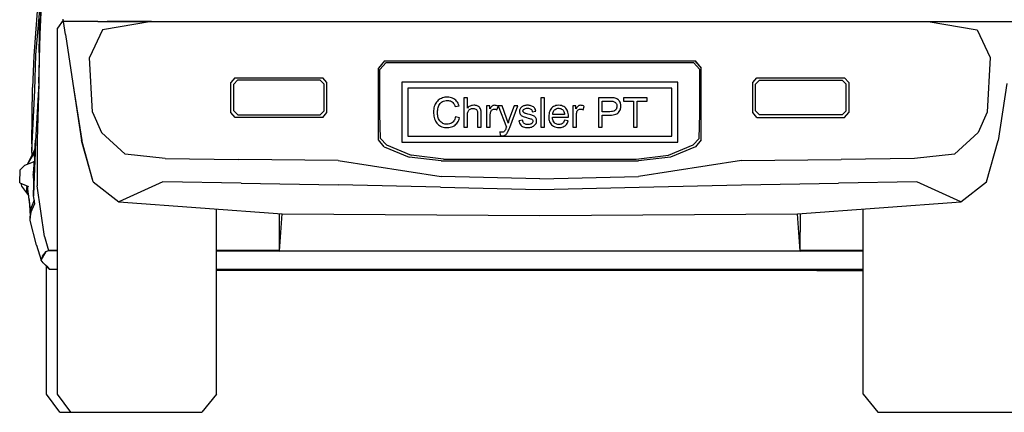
# Model space of a CAD drawing. Header units: millimetres. Extents: x 1343 to 64046, y 44602 to 77982.
# Tile 14 of 68: x 24091 to 25693, y 54953 to 55592. Entities that reach past the tile are written whole.
import ezdxf

# ---------------------------------------------------------------- set-up
doc = ezdxf.new("R2010")
doc.units = ezdxf.units.MM

# ---------------------------------------------------------------- blocks, each defined once
blk = doc.blocks.new('A$C1A2B2C3E')
for p, q in [((84.6, 677.1), (77.3, 580.7)), ((87.8, 615.5), (90.2, 676.7)), ((87.9, 615.5), (90.2, 676.7)), ((80.6, 582), (87.4, 655.2)), ((85.9, 586), (87.1, 641.5)), ((125.1, 638.8), (115.7, 625.8)), ((115.7, 29.8), (115.7, 625.8)), ((125.5, 636.4), (124.9, 640.1)), ((147, 636.4), (125.5, 636.4)), ((128.8, 615.3), (125.5, 636.4)), ((128.9, 615.3), (125.5, 636.4)), ((181.4, 636.4), (147, 636.4)), ((181.4, 636.4), (147, 636.4)), ((181.5, 636.4), (268.8, 636.4)), ((268.8, 636.4), (189.2, 622.7)), ((268.8, 636.4), (189.2, 622.7)), ((268.8, 636.4), (196.7, 636.4)), ((268.8, 636.4), (406.5, 636.4)), ((406.5, 636.4), (1395.4, 636.4)), ((1395.5, 636.4), (1533.2, 636.4)), ((1533.2, 636.4), (1612.8, 622.7)), ((1533.2, 636.4), (1620.5, 636.4)), ((1533.2, 636.4), (1605.3, 636.4)), ((1533.2, 636.4), (1612.8, 622.7)), ((1620.5, 636.4), (1654.9, 636.4)), ((1620.5, 636.4), (1654.9, 636.4)), ((1654.9, 636.4), (1676.4, 636.4)), ((85.7, 535.8), (87.8, 615.5)), ((85.7, 535.8), (87.9, 615.5)), ((128.8, 615.3), (140.8, 535.5)), ((128.9, 615.3), (140.8, 535.5)), ((189.2, 622.7), (168.2, 578.1)), ((189.2, 622.7), (168.2, 578.1)), ((1612.8, 622.7), (1633.8, 578.1)), ((1612.8, 622.7), (1633.7, 578.1)), ((77.3, 580.7), (75.3, 529.2)), ((79, 524.5), (80.6, 582)), ((80.6, 582), (80.6, 582)), ((85.9, 586), (85.7, 535.8)), ((172.9, 488.6), (168.2, 578.1)), ((172.9, 488.6), (168.2, 578.1)), ((1633.8, 578.1), (1629.1, 488.6)), ((1633.7, 578.1), (1629.1, 488.6)), ((648.4, 572.2), (638.3, 560.2)), ((648.4, 572.2), (638.3, 560.2)), ((640.6, 558.1), (650.6, 569.5)), ((640.6, 558.1), (650.6, 569.5)), ((648.4, 572.2), (1153.6, 572.2)), ((648.4, 572.2), (1153.5, 572.2)), ((650.6, 569.5), (1151.3, 569.5)), ((650.6, 569.5), (1151.3, 569.5)), ((1161.3, 558.1), (1151.3, 569.5)), ((1161.3, 558.1), (1151.3, 569.5)), ((1153.5, 572.2), (1163.6, 560.2)), ((1153.6, 572.2), (1163.6, 560.2)), ((638.3, 443.6), (638.3, 560.2)), ((640.6, 486.2), (640.6, 558.1)), ((640.6, 486.2), (640.6, 558.1)), ((1161.3, 486.2), (1161.3, 558.1)), ((1161.3, 486.2), (1161.3, 558.1)), ((1163.6, 443.6), (1163.6, 560.2)), ((74.3, 437.1), (75.3, 529.2)), ((85.7, 535.8), (80.3, 441.7)), ((85.7, 535.8), (83, 443)), ((85.7, 535.8), (83, 443)), ((140.8, 535.5), (155.3, 442.4)), ((140.8, 535.5), (155.2, 442.4)), ((404.8, 544.6), (398, 537)), ((398, 488.1), (398, 537)), ((402.7, 534.3), (409.1, 541)), ((402.7, 534.3), (402.7, 534.3)), ((402.7, 491.2), (402.7, 534.3)), ((404.8, 544.6), (547.7, 544.6)), ((543.4, 541), (409.1, 541)), ((543.4, 541), (409.1, 541)), ((549.9, 534.3), (543.4, 541)), ((554.5, 537), (547.6, 544.6)), ((554.5, 537), (547.7, 544.6)), ((549.9, 534.3), (549.9, 534.3)), ((549.9, 491.2), (549.9, 534.3)), ((554.5, 488.1), (554.5, 537)), ((554.5, 488.1), (554.5, 537)), ((1125.7, 537.8), (676.3, 537.8)), ((676.3, 537.8), (676.3, 440.2)), ((1125.7, 440.2), (1125.7, 537.8)), ((1247.5, 537), (1254.3, 544.6)), ((1247.5, 537), (1254.3, 544.6)), ((1247.5, 488.1), (1247.5, 537)), ((1247.5, 488.1), (1247.5, 537)), ((1258.5, 541), (1252.1, 534.3)), ((1252.1, 534.3), (1252.1, 534.3)), ((1252.1, 491.2), (1252.1, 534.3)), ((1254.3, 544.6), (1397.1, 544.6)), ((1258.5, 541), (1392.8, 541)), ((1258.5, 541), (1392.8, 541)), ((1399.3, 534.3), (1392.8, 541)), ((1397.1, 544.6), (1404, 537)), ((1399.3, 534.3), (1399.3, 534.3)), ((1399.3, 491.2), (1399.3, 534.3)), ((1404, 537), (1404, 488.1)), ((1661.2, 535.5), (1646.7, 442.4)), ((1661.1, 535.5), (1646.7, 442.4)), ((74.4, 426.2), (79, 524.5)), ((79, 524.5), (79, 524.5)), ((1115.9, 528), (686, 528)), ((686, 528), (686, 449.9)), ((746.4, 513), (744.5, 512.6)), ((748.5, 513.2), (746.4, 513)), ((750.5, 513.3), (748.5, 513.2)), ((752.9, 513.2), (750.5, 513.3)), ((755.1, 512.9), (752.9, 513.2)), ((757.2, 512.4), (755.1, 512.9)), ((1115.9, 449.9), (1115.9, 528)), ((729.2, 498), (728.6, 495.9)), ((729.9, 500), (729.2, 498)), ((730.8, 501.9), (729.9, 500)), ((731.8, 503.7), (730.8, 501.9)), ((732.9, 505.3), (731.8, 503.7)), ((734.2, 506.8), (732.9, 505.3)), ((735.7, 508.2), (734.2, 506.8)), ((735.4, 496.3), (735.9, 498.1)), ((737.2, 509.3), (735.7, 508.2)), ((735.9, 498.1), (736.6, 499.8)), ((736.6, 499.8), (737.5, 501.4)), ((738.9, 510.4), (737.2, 509.3)), ((737.5, 501.4), (738.5, 502.8)), ((738.5, 502.8), (739.8, 504.1)), ((740.7, 511.3), (738.9, 510.4)), ((739.8, 504.1), (741.2, 505.2)), ((742.6, 512), (740.7, 511.3)), ((741.2, 505.2), (742.7, 506.2)), ((744.5, 512.6), (742.6, 512)), ((742.7, 506.2), (744.4, 506.9)), ((744.4, 506.9), (746.3, 507.4)), ((746.3, 507.4), (748.3, 507.8)), ((748.3, 507.8), (750.4, 507.9)), ((750.4, 507.9), (752.3, 507.8)), ((752.3, 507.8), (754, 507.5)), ((754, 507.5), (755.6, 507)), ((755.6, 507), (757, 506.3)), ((757, 506.3), (758.4, 505.5)), ((759.1, 511.7), (757.2, 512.4)), ((758.4, 505.5), (759.6, 504.4)), ((760.9, 510.7), (759.1, 511.7)), ((759.6, 504.4), (760.7, 503.1)), ((760.7, 503.1), (761.6, 501.6)), ((762.6, 509.6), (760.9, 510.7)), ((761.6, 501.6), (762.5, 499.8)), ((762.5, 499.8), (763.2, 497.8)), ((764.2, 508.3), (762.6, 509.6)), ((763.2, 497.8), (769.5, 499.3)), ((765.6, 506.8), (764.2, 508.3)), ((766.8, 505.2), (765.6, 506.8)), ((767.9, 503.4), (766.8, 505.2)), ((768.8, 501.4), (767.9, 503.4)), ((769.5, 499.3), (768.8, 501.4)), ((783.1, 512.4), (777.2, 512.4)), ((777.2, 512.4), (777.2, 464.5)), ((783.1, 495.3), (783.1, 512.4)), ((786.1, 497.9), (784.5, 496.7)), ((787.8, 498.8), (786.1, 497.9)), ((789.6, 499.5), (787.8, 498.8)), ((791.5, 499.9), (789.6, 499.5)), ((793.5, 500), (791.5, 499.9)), ((795, 500), (793.5, 500)), ((796.4, 499.8), (795, 500)), ((797.8, 499.5), (796.4, 499.8)), ((799, 499.1), (797.8, 499.5)), ((800.2, 498.5), (799, 499.1)), ((801.5, 497.7), (800.2, 498.5)), ((802.6, 496.7), (801.5, 497.7)), ((819.5, 499.3), (814.2, 499.3)), ((814.2, 499.3), (814.2, 464.5)), ((819.5, 494), (819.5, 499.3)), ((821.5, 497), (820.5, 495.7)), ((822.4, 498.1), (821.5, 497)), ((823.3, 498.8), (822.4, 498.1)), ((824.4, 499.5), (823.3, 498.8)), ((825.7, 499.9), (824.4, 499.5)), ((827, 500), (825.7, 499.9)), ((828.5, 499.9), (827, 500)), ((830, 499.6), (828.5, 499.9)), ((831.5, 499), (830, 499.6)), ((831, 492.7), (833.1, 498.1)), ((833.1, 498.1), (831.5, 499)), ((839.6, 499.3), (833.3, 499.3)), ((833.3, 499.3), (846.5, 464.5)), ((846.8, 479.2), (839.6, 499.3)), ((859.2, 499.3), (851.8, 479)), ((851.9, 463.9), (865.1, 499.3)), ((865.1, 499.3), (859.2, 499.3)), ((870.9, 496.9), (870.2, 496.1)), ((871.8, 497.6), (870.9, 496.9)), ((872.6, 498.1), (871.8, 497.6)), ((873.4, 498.5), (872.6, 498.1)), ((874.4, 498.9), (873.4, 498.5)), ((875.6, 499.3), (874.4, 498.9)), ((876.8, 499.6), (875.6, 499.3)), ((878, 499.8), (876.8, 499.6)), ((879.3, 500), (878, 499.8)), ((880.7, 500), (879.3, 500)), ((882.3, 500), (880.7, 500)), ((883.8, 499.8), (882.3, 500)), ((885.2, 499.6), (883.8, 499.8)), ((886.6, 499.3), (885.2, 499.6)), ((887.8, 498.8), (886.6, 499.3)), ((889.3, 498.2), (887.8, 498.8)), ((890.5, 497.5), (889.3, 498.2)), ((891.6, 496.6), (890.5, 497.5)), ((908.5, 512.4), (902.6, 512.4)), ((902.6, 512.4), (902.6, 464.5)), ((908.5, 464.5), (908.5, 512.4)), ((923.3, 497.9), (921.6, 496.7)), ((925.2, 498.8), (923.3, 497.9)), ((927.2, 499.5), (925.2, 498.8)), ((929.4, 499.9), (927.2, 499.5)), ((931.7, 500), (929.4, 499.9)), ((934, 499.9), (931.7, 500)), ((936.1, 499.5), (934, 499.9)), ((938, 498.8), (936.1, 499.5)), ((939.9, 497.9), (938, 498.8)), ((941.5, 496.7), (939.9, 497.9)), ((959.8, 499.3), (954.5, 499.3)), ((954.5, 499.3), (954.5, 464.5)), ((959.8, 494), (959.8, 499.3)), ((961.7, 497), (960.7, 495.7)), ((962.6, 498.1), (961.7, 497)), ((963.5, 498.8), (962.6, 498.1)), ((964.7, 499.5), (963.5, 498.8)), ((965.9, 499.9), (964.7, 499.5)), ((967.3, 500), (965.9, 499.9)), ((968.8, 499.9), (967.3, 500)), ((970.3, 499.6), (968.8, 499.9)), ((971.8, 499), (970.3, 499.6)), ((971.3, 492.7), (973.3, 498.1)), ((973.3, 498.1), (971.8, 499)), ((1014.5, 512.4), (996.4, 512.4)), ((996.4, 512.4), (996.4, 464.5)), ((1002.7, 489.6), (1002.7, 506.8)), ((1002.7, 506.8), (1015, 506.8)), ((1016.3, 512.4), (1014.5, 512.4)), ((1015, 506.8), (1017, 506.8)), ((1017.9, 512.4), (1016.3, 512.4)), ((1017, 506.8), (1018.6, 506.7)), ((1019.4, 512.3), (1017.9, 512.4)), ((1018.6, 506.7), (1019.9, 506.5)), ((1020.7, 512.2), (1019.4, 512.3)), ((1019.9, 506.5), (1020.9, 506.4)), ((1021.7, 512), (1020.7, 512.2)), ((1020.9, 506.4), (1022.1, 505.9)), ((1023.4, 511.6), (1021.7, 512)), ((1022.1, 505.9), (1023.2, 505.3)), ((1023.2, 505.3), (1024.1, 504.5)), ((1025, 511.1), (1023.4, 511.6)), ((1024.1, 504.5), (1024.9, 503.5)), ((1024.9, 503.5), (1025.6, 502.4)), ((1026.4, 510.5), (1025, 511.1)), ((1025.6, 502.4), (1026.1, 501.2)), ((1026.3, 496.8), (1026, 495.4)), ((1026.1, 501.2), (1026.3, 499.8)), ((1026.3, 499.8), (1026.4, 498.4)), ((1026.4, 498.4), (1026.3, 496.8)), ((1027.7, 509.7), (1026.4, 510.5)), ((1028.8, 508.8), (1027.7, 509.7)), ((1029.8, 507.8), (1028.8, 508.8)), ((1030.7, 506.5), (1029.8, 507.8)), ((1031.5, 505.1), (1030.7, 506.5)), ((1032, 503.9), (1031.5, 505.1)), ((1032.4, 502.6), (1032, 503.9)), ((1032.7, 501.3), (1032.4, 502.6)), ((1032.9, 500), (1032.7, 501.3)), ((1033, 498.6), (1032.9, 500)), ((1032.9, 496.6), (1033, 498.6)), ((1075.5, 512.4), (1037.4, 512.4)), ((1037.4, 512.4), (1037.4, 506.8)), ((1037.4, 506.8), (1053.2, 506.8)), ((1053.2, 506.8), (1053.2, 464.5)), ((1059.6, 464.5), (1059.6, 506.8)), ((1059.6, 506.8), (1075.5, 506.8)), ((1075.5, 506.8), (1075.5, 512.4)), ((172.9, 488.6), (187.4, 455.9)), ((404.9, 480.3), (398, 488.1)), ((409.2, 484.3), (402.7, 491.2)), ((409.2, 484.3), (543.4, 484.3)), ((409.2, 484.3), (543.4, 484.3)), ((543.4, 484.3), (549.9, 491.2)), ((543.4, 484.3), (549.9, 491.2)), ((547.6, 480.3), (554.5, 488.1)), ((641.8, 446.1), (640.6, 486.2)), ((641.8, 446.1), (640.6, 486.2)), ((728, 491.3), (727.9, 488.9)), ((727.9, 488.9), (728, 486.6)), ((728.2, 493.6), (728, 491.3)), ((728, 486.6), (728.2, 484.4)), ((728.6, 495.9), (728.2, 493.6)), ((728.2, 484.4), (728.5, 482.2)), ((728.5, 482.2), (729, 480.1)), ((734.4, 488.9), (734.5, 490.8)), ((734.5, 486.9), (734.4, 488.9)), ((734.5, 490.8), (734.7, 492.6)), ((734.6, 485), (734.5, 486.9)), ((734.9, 483.2), (734.6, 485)), ((734.7, 492.6), (735, 494.5)), ((735.2, 481.4), (734.9, 483.2)), ((735, 494.5), (735.4, 496.3)), ((735.7, 479.8), (735.2, 481.4)), ((763.9, 481.3), (763.4, 479.4)), ((770.3, 479.7), (763.9, 481.3)), ((784.5, 496.7), (783.1, 495.3)), ((783.1, 483.5), (783.2, 485.5)), ((783.1, 464.5), (783.1, 483.5)), ((783.2, 485.5), (783.4, 487.2)), ((783.4, 487.2), (783.7, 488.7)), ((783.7, 488.7), (784.1, 489.9)), ((784.1, 489.9), (784.7, 491)), ((784.7, 491), (785.4, 492)), ((785.4, 492), (786.3, 492.9)), ((786.3, 492.9), (787.4, 493.6)), ((787.4, 493.6), (788.5, 494.2)), ((788.5, 494.2), (789.7, 494.6)), ((789.7, 494.6), (791, 494.9)), ((791, 494.9), (792.3, 495)), ((792.3, 495), (793.9, 494.8)), ((793.9, 494.8), (795.4, 494.5)), ((795.4, 494.5), (796.6, 493.8)), ((796.6, 493.8), (797.7, 493)), ((797.7, 493), (798.4, 492.1)), ((798.4, 492.1), (798.9, 491)), ((798.9, 491), (799.3, 489.7)), ((799.3, 489.7), (799.5, 488.2)), ((799.5, 488.2), (799.6, 486.5)), ((799.6, 486.5), (799.6, 464.5)), ((803.5, 495.6), (802.6, 496.7)), ((804.3, 494.3), (803.5, 495.6)), ((804.7, 493.1), (804.3, 494.3)), ((805, 491.8), (804.7, 493.1)), ((805.3, 490.2), (805, 491.8)), ((805.4, 488.5), (805.3, 490.2)), ((805.5, 486.5), (805.4, 488.5)), ((805.5, 464.5), (805.5, 486.5)), ((820.5, 495.7), (819.5, 494)), ((820.1, 482.7), (820.2, 484.2)), ((820.1, 464.5), (820.1, 482.7)), ((820.2, 484.2), (820.3, 485.6)), ((820.3, 485.6), (820.5, 486.9)), ((820.5, 486.9), (820.7, 488.3)), ((820.7, 488.3), (821.1, 489.5)), ((821.1, 489.5), (821.6, 490.8)), ((821.6, 490.8), (822.4, 491.9)), ((822.4, 491.9), (823.3, 492.8)), ((823.3, 492.8), (824.3, 493.4)), ((824.3, 493.4), (825.5, 493.8)), ((825.5, 493.8), (826.7, 493.9)), ((826.7, 493.9), (827.8, 493.9)), ((827.8, 493.9), (828.9, 493.6)), ((828.9, 493.6), (829.9, 493.2)), ((829.9, 493.2), (831, 492.7)), ((867.9, 491.2), (867.8, 490)), ((867.8, 490), (867.9, 488.8)), ((868.1, 492.3), (867.9, 491.2)), ((867.9, 488.8), (868.2, 487.6)), ((868.4, 493.3), (868.1, 492.3)), ((868.2, 487.6), (868.6, 486.4)), ((868.9, 494.3), (868.4, 493.3)), ((868.6, 486.4), (869.1, 485.4)), ((869.5, 495.3), (868.9, 494.3)), ((869.1, 485.4), (869.9, 484.4)), ((870.2, 496.1), (869.5, 495.3)), ((869.9, 484.4), (870.7, 483.5)), ((870.7, 483.5), (871.8, 482.7)), ((871.8, 482.7), (872.9, 482.1)), ((872.9, 482.1), (874.1, 481.6)), ((873.5, 490.7), (873.7, 491.8)), ((873.6, 490), (873.5, 490.7)), ((873.9, 489.3), (873.6, 490)), ((873.7, 491.8), (874.3, 492.9)), ((874.3, 488.6), (873.9, 489.3)), ((874.1, 481.6), (875.6, 481)), ((874.3, 492.9), (875.3, 493.8)), ((874.8, 488.1), (874.3, 488.6)), ((875.6, 487.5), (874.8, 488.1)), ((875.3, 493.8), (876.3, 494.4)), ((876.5, 487.1), (875.6, 487.5)), ((875.6, 481), (877.4, 480.5)), ((876.3, 494.4), (877.6, 494.8)), ((877.2, 486.9), (876.5, 487.1)), ((878.3, 486.5), (877.2, 486.9)), ((877.6, 494.8), (879.2, 495.1)), ((879.8, 486.1), (878.3, 486.5)), ((879.2, 495.1), (881.1, 495.2)), ((881.7, 485.6), (879.8, 486.1)), ((881.1, 495.2), (882.7, 495.1)), ((884.1, 484.9), (881.7, 485.6)), ((882.7, 495.1), (884.1, 494.8)), ((884.1, 494.8), (885.4, 494.3)), ((886.1, 484.3), (884.1, 484.9)), ((885.4, 494.3), (886.4, 493.7)), ((887.9, 483.8), (886.1, 484.3)), ((886.4, 493.7), (887.3, 492.9)), ((887.3, 492.9), (887.9, 491.9)), ((887.9, 491.9), (888.4, 490.8)), ((889.3, 483.3), (887.9, 483.8)), ((888.4, 490.8), (888.7, 489.5)), ((888.7, 489.5), (894.4, 490.3)), ((890.5, 482.8), (889.3, 483.3)), ((891.6, 482.3), (890.5, 482.8)), ((892.4, 495.7), (891.6, 496.6)), ((892.7, 481.5), (891.6, 482.3)), ((893.1, 494.6), (892.4, 495.7)), ((893.6, 480.7), (892.7, 481.5)), ((893.7, 493.3), (893.1, 494.6)), ((894.1, 491.9), (893.7, 493.3)), ((894.4, 490.3), (894.1, 491.9)), ((915.6, 484), (915.5, 481.6)), ((915.5, 481.6), (915.6, 479.2)), ((915.9, 486.3), (915.6, 484)), ((916.3, 488.4), (915.9, 486.3)), ((917, 490.3), (916.3, 488.4)), ((917.8, 492.1), (917, 490.3)), ((918.8, 493.7), (917.8, 492.1)), ((920, 495.2), (918.8, 493.7)), ((921.6, 496.7), (920, 495.2)), ((921.9, 485.2), (922.1, 487)), ((941.3, 485.2), (921.9, 485.2)), ((922.1, 487), (922.5, 488.6)), ((922.5, 488.6), (923.1, 490)), ((923.1, 490), (923.9, 491.3)), ((923.9, 491.3), (924.9, 492.5)), ((924.9, 492.5), (926.1, 493.4)), ((926.1, 493.4), (927.4, 494.2)), ((927.4, 494.2), (928.7, 494.7)), ((928.7, 494.7), (930.2, 495.1)), ((930.2, 495.1), (931.8, 495.2)), ((931.8, 495.2), (933.5, 495)), ((933.5, 495), (935.1, 494.6)), ((935.1, 494.6), (936.5, 493.9)), ((936.5, 493.9), (937.9, 493)), ((937.9, 493), (939.1, 491.8)), ((939.1, 491.8), (939.7, 490.8)), ((939.7, 490.8), (940.3, 489.7)), ((940.3, 489.7), (940.7, 488.4)), ((940.7, 488.4), (941.1, 486.9)), ((941.1, 486.9), (941.3, 485.2)), ((943.1, 495.3), (941.5, 496.7)), ((944.3, 493.8), (943.1, 495.3)), ((945.3, 492.3), (944.3, 493.8)), ((946.1, 490.5), (945.3, 492.3)), ((946.7, 488.6), (946.1, 490.5)), ((947.1, 486.5), (946.7, 488.6)), ((947.4, 484.3), (947.1, 486.5)), ((947.5, 481.9), (947.4, 484.3)), ((947.5, 481.3), (947.5, 481.9)), ((947.5, 480.4), (947.5, 481.3)), ((960.7, 495.7), (959.8, 494)), ((960.4, 484.2), (960.5, 485.6)), ((960.4, 482.7), (960.4, 484.2)), ((960.4, 464.5), (960.4, 482.7)), ((960.5, 485.6), (960.7, 486.9)), ((960.7, 486.9), (961, 488.3)), ((961, 488.3), (961.3, 489.5)), ((961.3, 489.5), (961.9, 490.8)), ((961.9, 490.8), (962.6, 491.9)), ((962.6, 491.9), (963.5, 492.8)), ((963.5, 492.8), (964.6, 493.4)), ((964.6, 493.4), (965.7, 493.8)), ((965.7, 493.8), (967, 493.9)), ((967, 493.9), (968, 493.9)), ((968, 493.9), (969.1, 493.6)), ((969.1, 493.6), (970.2, 493.2)), ((970.2, 493.2), (971.3, 492.7)), ((1015.1, 489.6), (1002.7, 489.6)), ((1002.7, 464.5), (1002.7, 484)), ((1002.7, 484), (1015, 484)), ((1015, 484), (1017.8, 484.1)), ((1017.4, 489.7), (1015.1, 489.6)), ((1019.5, 490), (1017.4, 489.7)), ((1017.8, 484.1), (1020.3, 484.3)), ((1021.2, 490.5), (1019.5, 490)), ((1020.3, 484.3), (1022.6, 484.8)), ((1022.7, 491.1), (1021.2, 490.5)), ((1022.6, 484.8), (1024.6, 485.4)), ((1023.9, 491.9), (1022.7, 491.1)), ((1024.8, 492.9), (1023.9, 491.9)), ((1024.6, 485.4), (1026.3, 486.1)), ((1025.5, 494.1), (1024.8, 492.9)), ((1026, 495.4), (1025.5, 494.1)), ((1026.3, 486.1), (1027.8, 487.1)), ((1027.8, 487.1), (1029.1, 488.2)), ((1029.1, 488.2), (1030.3, 489.7)), ((1030.3, 489.7), (1031.2, 491.3)), ((1031.2, 491.3), (1032, 492.9)), ((1032, 492.9), (1032.5, 494.7)), ((1032.5, 494.7), (1032.9, 496.6)), ((1160.2, 446.1), (1161.3, 486.2)), ((1160.2, 446.1), (1161.3, 486.2)), ((1254.4, 480.3), (1247.5, 488.1)), ((1252.1, 491.2), (1258.6, 484.3)), ((1252.1, 491.2), (1258.6, 484.3)), ((1392.8, 484.3), (1258.6, 484.3)), ((1392.8, 484.3), (1258.6, 484.3)), ((1392.8, 484.3), (1399.3, 491.2)), ((1397.1, 480.3), (1404, 488.1)), ((1629.1, 488.6), (1614.6, 455.9)), ((547.6, 480.3), (404.9, 480.3)), ((404.9, 480.3), (404.9, 480.3)), ((729, 480.1), (729.7, 478)), ((729.7, 478), (730.4, 476)), ((730.4, 476), (731.3, 474.1)), ((731.3, 474.1), (732.4, 472.3)), ((732.4, 472.3), (733.6, 470.7)), ((733.6, 470.7), (734.8, 469.3)), ((734.8, 469.3), (736.3, 468)), ((736.2, 478.2), (735.7, 479.8)), ((737, 476.5), (736.2, 478.2)), ((736.3, 468), (737.8, 466.9)), ((738, 474.9), (737, 476.5)), ((737.8, 466.9), (739.5, 465.9)), ((739.1, 473.6), (738, 474.9)), ((740.3, 472.4), (739.1, 473.6)), ((739.5, 465.9), (741.4, 465.1)), ((741.8, 471.4), (740.3, 472.4)), ((741.4, 465.1), (743.4, 464.5)), ((743.3, 470.6), (741.8, 471.4)), ((744.9, 469.9), (743.3, 470.6)), ((746.5, 469.5), (744.9, 469.9)), ((748.2, 469.2), (746.5, 469.5)), ((749.9, 469.1), (748.2, 469.2)), ((752, 469.2), (749.9, 469.1)), ((753.9, 469.6), (752, 469.2)), ((755.7, 470.2), (753.9, 469.6)), ((757.4, 471.1), (755.7, 470.2)), ((757.3, 464.7), (759.4, 465.5)), ((758.9, 472.2), (757.4, 471.1)), ((760.1, 473.3), (758.9, 472.2)), ((759.4, 465.5), (761.3, 466.6)), ((761.1, 474.6), (760.1, 473.3)), ((762, 476), (761.1, 474.6)), ((761.3, 466.6), (763.1, 467.8)), ((762.8, 477.6), (762, 476)), ((763.4, 479.4), (762.8, 477.6)), ((763.1, 467.8), (764.5, 469.1)), ((764.5, 469.1), (765.8, 470.5)), ((765.8, 470.5), (767, 472)), ((767, 472), (768, 473.7)), ((768, 473.7), (768.9, 475.6)), ((768.9, 475.6), (769.6, 477.6)), ((769.6, 477.6), (770.3, 479.7)), ((847.4, 477.6), (846.8, 479.2)), ((847.9, 476), (847.4, 477.6)), ((848.4, 474.4), (847.9, 476)), ((848.9, 472.8), (848.4, 474.4)), ((849.3, 471.1), (848.9, 472.8)), ((849.8, 472.7), (849.3, 471.1)), ((850.2, 474.3), (849.8, 472.7)), ((850.7, 475.9), (850.2, 474.3)), ((851.2, 477.4), (850.7, 475.9)), ((851.8, 479), (851.2, 477.4)), ((872.7, 475.8), (866.9, 474.9)), ((866.9, 474.9), (867.4, 472.8)), ((867.4, 472.8), (868.1, 470.9)), ((868.1, 470.9), (869, 469.2)), ((869, 469.2), (870.1, 467.8)), ((870.1, 467.8), (871.4, 466.5)), ((871.4, 466.5), (872.7, 465.7)), ((873.1, 474.1), (872.7, 475.8)), ((872.7, 465.7), (874.1, 465)), ((873.6, 472.7), (873.1, 474.1)), ((874.4, 471.5), (873.6, 472.7)), ((874.1, 465), (875.8, 464.4)), ((875.4, 470.4), (874.4, 471.5)), ((876.4, 469.8), (875.4, 470.4)), ((877.5, 469.3), (876.4, 469.8)), ((877.4, 480.5), (879.5, 479.9)), ((878.8, 468.9), (877.5, 469.3)), ((880.2, 468.7), (878.8, 468.9)), ((879.5, 479.9), (881.9, 479.2)), ((881.7, 468.6), (880.2, 468.7)), ((883.6, 468.7), (881.7, 468.6)), ((881.9, 479.2), (884.1, 478.6)), ((885.2, 469), (883.6, 468.7)), ((884.1, 478.6), (885.8, 478.1)), ((886.6, 469.5), (885.2, 469)), ((885.8, 478.1), (887.1, 477.7)), ((887.7, 470.2), (886.6, 469.5)), ((887.1, 477.7), (888, 477.2)), ((888.6, 471.1), (887.7, 470.2)), ((887.7, 464.6), (889.1, 465.2)), ((888, 477.2), (888.9, 476.4)), ((889.2, 472), (888.6, 471.1)), ((888.9, 476.4), (889.5, 475.3)), ((889.1, 465.2), (890.6, 465.9)), ((889.6, 473), (889.2, 472)), ((889.5, 475.3), (889.7, 474.1)), ((889.7, 474.1), (889.6, 473)), ((890.6, 465.9), (891.9, 466.9)), ((891.9, 466.9), (893.1, 468)), ((893.1, 468), (894, 469.2)), ((894.3, 479.8), (893.6, 480.7)), ((894, 469.2), (894.8, 470.5)), ((895, 478.7), (894.3, 479.8)), ((894.8, 470.5), (895.3, 471.9)), ((895.4, 477.5), (895, 478.7)), ((895.3, 471.9), (895.6, 473.3)), ((895.7, 476.2), (895.4, 477.5)), ((895.6, 473.3), (895.8, 474.7)), ((895.8, 474.7), (895.7, 476.2)), ((915.6, 479.2), (915.8, 477.1)), ((915.8, 477.1), (916.3, 475)), ((916.3, 475), (916.9, 473.1)), ((916.9, 473.1), (917.8, 471.4)), ((917.8, 471.4), (918.8, 469.8)), ((918.8, 469.8), (919.9, 468.4)), ((919.9, 468.4), (921.5, 467)), ((921.8, 478.2), (921.5, 480.4)), ((921.5, 480.4), (947.5, 480.4)), ((921.5, 467), (923.3, 465.8)), ((922.2, 476.2), (921.8, 478.2)), ((922.9, 474.5), (922.2, 476.2)), ((923.7, 472.9), (922.9, 474.5)), ((923.3, 465.8), (925.2, 464.9)), ((924.8, 471.6), (923.7, 472.9)), ((926, 470.5), (924.8, 471.6)), ((925.2, 464.9), (927.3, 464.3)), ((927.3, 469.7), (926, 470.5)), ((928.8, 469.1), (927.3, 469.7)), ((930.4, 468.7), (928.8, 469.1)), ((932, 468.6), (930.4, 468.7)), ((933.6, 468.7), (932, 468.6)), ((935.1, 469), (933.6, 468.7)), ((936.4, 469.5), (935.1, 469)), ((937.6, 470.3), (936.4, 469.5)), ((937.5, 464.5), (939.1, 465)), ((938.7, 471.3), (937.6, 470.3)), ((939.6, 472.5), (938.7, 471.3)), ((939.1, 465), (940.6, 465.8)), ((940.5, 474), (939.6, 472.5)), ((941.2, 475.7), (940.5, 474)), ((940.6, 465.8), (942, 466.7)), ((947.3, 474.9), (941.2, 475.7)), ((942, 466.7), (943.2, 467.7)), ((943.2, 467.7), (944.3, 468.9)), ((944.3, 468.9), (945.3, 470.2)), ((945.3, 470.2), (946.1, 471.7)), ((946.1, 471.7), (946.8, 473.2)), ((946.8, 473.2), (947.3, 474.9)), ((1254.4, 480.3), (1397.1, 480.3)), ((1397.1, 480.3), (1397.1, 480.3)), ((226, 420.2), (187.4, 455.9)), ((226, 420.2), (187.4, 455.9)), ((686, 449.9), (1115.9, 449.9)), ((743.4, 464.5), (745.6, 464.1)), ((745.6, 464.1), (747.9, 463.8)), ((747.9, 463.8), (750.4, 463.7)), ((750.4, 463.7), (752.9, 463.8)), ((752.9, 463.8), (755.2, 464.2)), ((755.2, 464.2), (757.3, 464.7)), ((777.2, 464.5), (783.1, 464.5)), ((799.6, 464.5), (805.5, 464.5)), ((814.2, 464.5), (820.1, 464.5)), ((836.9, 456.4), (835.7, 456.7)), ((835.7, 456.7), (836.3, 451.2)), ((836.3, 451.2), (837.7, 450.8)), ((838, 456.2), (836.9, 456.4)), ((837.7, 450.8), (839, 450.5)), ((839.1, 456.2), (838, 456.2)), ((839, 450.5), (840.2, 450.4)), ((840.3, 456.2), (839.1, 456.2)), ((840.2, 450.4), (841.5, 450.5)), ((841.3, 456.5), (840.3, 456.2)), ((842.2, 456.8), (841.3, 456.5)), ((841.5, 450.5), (842.8, 450.8)), ((842.9, 457.3), (842.2, 456.8)), ((842.8, 450.8), (843.9, 451.2)), ((843.6, 457.9), (842.9, 457.3)), ((844.1, 458.7), (843.6, 457.9)), ((843.9, 451.2), (845, 451.8)), ((844.5, 459.3), (844.1, 458.7)), ((844.9, 460.2), (844.5, 459.3)), ((845.4, 461.4), (844.9, 460.2)), ((845, 451.8), (846, 452.6)), ((845.9, 463), (845.4, 461.4)), ((846.2, 463.6), (845.9, 463)), ((846, 452.6), (846.9, 453.5)), ((846.5, 464.5), (846.2, 463.6)), ((846.9, 453.5), (847.8, 454.7)), ((847.8, 454.7), (848.6, 456)), ((848.6, 456), (849.1, 457)), ((849.1, 457), (849.7, 458.3)), ((849.7, 458.3), (850.4, 459.9)), ((850.4, 459.9), (851.1, 461.8)), ((851.1, 461.8), (851.9, 463.9)), ((875.8, 464.4), (877.6, 464)), ((877.6, 464), (879.6, 463.8)), ((879.6, 463.8), (881.7, 463.7)), ((881.7, 463.7), (883.3, 463.8)), ((883.3, 463.8), (884.9, 464)), ((884.9, 464), (886.3, 464.2)), ((886.3, 464.2), (887.7, 464.6)), ((902.6, 464.5), (908.5, 464.5)), ((927.3, 464.3), (929.6, 463.9)), ((929.6, 463.9), (932, 463.7)), ((932, 463.7), (934, 463.8)), ((934, 463.8), (935.8, 464.1)), ((935.8, 464.1), (937.5, 464.5)), ((954.5, 464.5), (960.4, 464.5)), ((996.4, 464.5), (1002.7, 464.5)), ((1053.2, 464.5), (1059.6, 464.5)), ((1576, 420.2), (1614.6, 455.9)), ((1576, 420.2), (1614.6, 455.9)), ((74.3, 437.1), (74.4, 426.2)), ((78.7, 415.7), (80.3, 443.2)), ((80.3, 443.2), (79.8, 423.8)), ((79.8, 422.4), (80.3, 441.7)), ((79.8, 422.4), (80.3, 441.7)), ((80.4, 443.6), (80.3, 443.2)), ((83, 443), (82.8, 368.8)), ((174.1, 375.3), (155.2, 442.4)), ((174.1, 375.3), (155.3, 442.4)), ((647.6, 432.6), (638.3, 443.6)), ((651.3, 435.4), (641.8, 446.1)), ((651.3, 435.4), (641.8, 446.1)), ((651.3, 435.4), (691.6, 418.6)), ((676.3, 440.2), (1125.7, 440.2)), ((1110.4, 418.6), (1150.6, 435.4)), ((1150.6, 435.4), (1160.2, 446.1)), ((1150.6, 435.4), (1160.2, 446.1)), ((1163.6, 443.6), (1154.3, 432.6)), ((1627.9, 375.3), (1646.7, 442.4)), ((1627.9, 375.3), (1646.7, 442.4)), ((67.5, 404.7), (79.2, 423.6)), ((67.9, 405.4), (79.5, 428.5)), ((74.6, 418.7), (74.4, 426.2)), ((79.8, 423.8), (77.5, 372.2)), ((77.5, 370.7), (79.8, 422.4)), ((79.8, 422.4), (77.5, 370.7)), ((291.2, 413.1), (226, 420.2)), ((647.6, 432.6), (688.4, 415.6)), ((744, 412.5), (691.6, 418.6)), ((1058, 412.5), (1110.4, 418.6)), ((1154.3, 432.6), (1113.6, 415.6)), ((1576, 420.2), (1510.7, 413.1)), ((62.8, 402.3), (55.2, 394.9)), ((62.8, 402.3), (77, 407.8)), ((67.3, 404.1), (67.5, 404.7)), ((76.8, 389.4), (77.7, 403.3)), ((77.7, 407.7), (77, 407.8)), ((77.7, 403.3), (77.7, 407.7)), ((291.2, 413.1), (410.4, 411.6)), ((572.8, 410), (410.4, 411.6)), ((410.4, 411.6), (410.4, 411.6)), ((572.8, 410), (740.2, 384)), ((740.5, 409.6), (688.4, 415.6)), ((740.5, 409.6), (1061.4, 409.6)), ((744, 412.5), (1058, 412.5)), ((744, 412.5), (744, 412.5)), ((1058, 412.5), (1058, 412.5)), ((1113.6, 415.6), (1061.4, 409.6)), ((1229.2, 410), (1061.7, 384)), ((1229.2, 410), (1391.6, 411.6)), ((1510.7, 413.1), (1391.6, 411.6)), ((1391.6, 411.6), (1391.6, 411.6)), ((54.4, 373.8), (55.2, 394.9)), ((76.6, 386.1), (76.8, 389.4)), ((77.5, 372.2), (76.8, 389.4)), ((54.4, 373.8), (68.6, 367.7)), ((56.5, 372.9), (57.5, 368.5)), ((65.4, 369.1), (65.8, 365.9)), ((66.3, 368.7), (67.1, 367.7)), ((76.8, 352.8), (77.5, 372.2)), ((76.8, 352.8), (77.5, 370.7)), ((77.5, 370.7), (76.8, 352.8)), ((77.5, 372.2), (77.5, 372.1)), ((95, 286.2), (82.8, 368.8)), ((174.1, 375.3), (215.9, 342.6)), ((174.1, 375.3), (215.9, 342.6)), ((287.4, 375.1), (215.9, 342.6)), ((414.7, 373), (287.4, 375.1)), ((414.7, 373), (572.8, 370.6)), ((414.7, 373), (414.7, 373)), ((414.7, 373), (572.8, 370.6)), ((739.4, 366.9), (572.8, 370.6)), ((739.4, 366.9), (572.8, 370.6)), ((901, 380.3), (740.2, 384)), ((901, 380.3), (1061.7, 384)), ((1062.6, 366.9), (1229.1, 370.6)), ((1062.6, 366.9), (1229.2, 370.6)), ((1229.1, 370.6), (1387.3, 373)), ((1229.2, 370.6), (1387.2, 373)), ((1387.3, 373), (1387.2, 373)), ((1514.5, 375.1), (1387.3, 373)), ((1586.1, 342.6), (1514.5, 375.1)), ((1586.1, 342.6), (1627.9, 375.3)), ((1586.1, 342.6), (1627.9, 375.3)), ((57.5, 368.5), (68.8, 353.3)), ((66.2, 361.4), (65.8, 365.9)), ((68.7, 353.9), (66.2, 361.4)), ((72.5, 325.8), (66.9, 367.9)), ((72.5, 325.6), (66.9, 367.9)), ((67.1, 367.7), (68.2, 367.9)), ((78.8, 340.1), (76.8, 352.8)), ((76.8, 352.8), (76.8, 352.8)), ((739.4, 366.9), (901, 362.7)), ((901, 362.7), (1062.6, 366.9)), ((69.7, 346.5), (71.7, 319.2)), ((77.9, 345.7), (72.8, 331.9)), ((72.8, 325.3), (78.8, 340.1)), ((215.9, 342.6), (481.6, 323.3)), ((215.9, 342.6), (215.9, 342.6)), ((1320.4, 323.3), (1586.1, 342.6)), ((1586.1, 342.6), (1586.1, 342.6)), ((72.5, 325.6), (71.7, 319.2)), ((71.7, 312.6), (72.8, 325.3)), ((72.8, 331.9), (72.5, 325.8)), ((374.7, 29.8), (374.7, 331.1)), ((477, 262.6), (477, 323.6)), ((477, 262.6), (481.6, 323.3)), ((481.6, 323.3), (901, 320.5)), ((901, 320.5), (1320.4, 323.3)), ((1324.9, 262.6), (1320.4, 323.3)), ((1324.9, 262.6), (1325, 323.6)), ((1427.3, 29.8), (1427.3, 331.1)), ((71.7, 312.6), (71.7, 319.2)), ((81.5, 272.2), (71.7, 312.6)), ((95, 286.2), (101.1, 263.3)), ((95, 286.2), (101.1, 263.3)), ((81.5, 272.2), (89.6, 248)), ((89.6, 248), (97.7, 262.1)), ((91.5, 254.3), (97.7, 262.1)), ((96.4, 259.8), (96.3, 260.4)), ((97.7, 262.1), (101.1, 263.3)), ((97.7, 262.1), (101.1, 263.3)), ((115.7, 263.3), (101.1, 263.3)), ((101.1, 263.3), (115.7, 263.3)), ((477, 263.3), (374.7, 263.3)), ((374.7, 262.8), (477, 262.6)), ((1324.9, 262.6), (477, 262.6)), ((1427.3, 263.3), (1324.9, 263.3)), ((1324.9, 262.6), (1427.3, 262.8)), ((91.5, 254.3), (89.6, 248)), ((92.5, 243.2), (89.6, 248)), ((103.1, 232.6), (92.5, 243.2)), ((92.5, 243.2), (98.4, 238.1)), ((98.1, 29.8), (98.1, 237.6)), ((98.4, 238.1), (103.1, 232.6)), ((115.7, 232.6), (103.1, 232.6)), ((115.7, 232.5), (103.1, 232.6)), ((1427.3, 232.6), (374.7, 232.6)), ((450.3, 230.7), (374.7, 231.1)), ((450.3, 232.6), (450.3, 230.7)), ((1351.7, 230.7), (450.3, 230.7)), ((1351.7, 230.7), (1351.7, 232.6)), ((1351.7, 230.7), (1427.3, 231.1)), ((119.8, 0), (98.1, 29.8)), ((137.4, 0), (115.7, 29.8)), ((374.7, 29.8), (351, 0)), ((1427.3, 29.8), (1451, 0)), ((119.8, 0), (351, 0)), ((1451, 0), (1682.1, 0))]:
    blk.add_line(p, q)

msp = doc.modelspace()

# ---------------------------------------------------------------- block references
msp.add_blockref('A$C1A2B2C3E', (24036.5, 54953))

doc.saveas('drawing.dxf')
